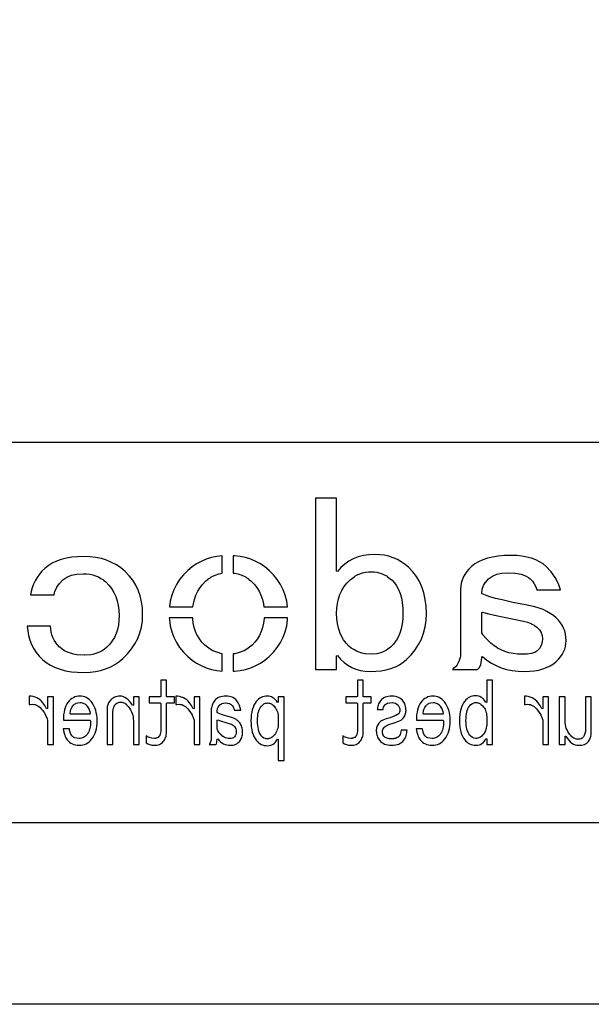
# Model space of a CAD drawing. Extents: x -59 to 351, y -56 to 231.
# Tile 8 of 34: x -27 to -11, y -56 to -29. Entities that reach past the tile are written whole.
import ezdxf

# ---------------------------------------------------------------- set-up
doc = ezdxf.new("R2010")
doc.units = 0
doc.layers.add('BG_SILKSCREEN_BOTTOM', color=23, linetype='CONTINUOUS')

msp = doc.modelspace()

# ---------------------------------------------------------------- linework, layer by layer
at = {"layer": 'BG_SILKSCREEN_BOTTOM'}
for points in [[(-58.801, -55.753), (-58.801, 231.246934), (351.198942, 231.246934), (351.198942, -55.753)], [(-17.24787, -46.57725), (-17.09166, -46.57217), (-16.944594, -46.556676), (-16.806672, -46.531276), (-16.677894, -46.494954), (-16.55699, -46.44898), (-16.445484, -46.391576), (-16.342106, -46.324774), (-16.247364, -46.247558), (-16.119094, -46.12005), (-16.008096, -45.983144), (-15.91437, -45.837856), (-15.837408, -45.68317), (-15.777718, -45.520864), (-15.734792, -45.348652), (-15.709392, -45.168566), (-15.701518, -44.978574), (-15.708376, -44.778168), (-15.731998, -44.589446), (-15.769082, -44.412662), (-15.822676, -44.247562), (-15.889986, -44.096178), (-15.97406, -43.95597), (-16.071596, -43.827446), (-16.186404, -43.710352), (-16.28648, -43.627548), (-16.392906, -43.553888), (-16.501872, -43.492674), (-16.617188, -43.441874), (-16.736568, -43.403266), (-16.861282, -43.375072), (-16.990822, -43.358054), (-17.125188, -43.352466), (-17.286478, -43.360086), (-17.439386, -43.381676), (-17.58188, -43.41876), (-17.715992, -43.46956), (-17.838674, -43.535346), (-17.953482, -43.615864), (-18.057876, -43.71086), (-18.154904, -43.82008), (-18.177002, -43.811952), (-18.177002, -41.79697), (-18.76298, -41.79697), (-18.76298, -46.521878), (-18.177002, -46.521878), (-18.177002, -46.14545), (-18.154396, -46.137576), (-18.066512, -46.24197), (-17.972024, -46.33087), (-17.87017, -46.406562), (-17.761204, -46.467776), (-17.644618, -46.515782), (-17.519904, -46.550072), (-17.38757, -46.571154)], [(-25.132284, -46.604682), (-24.975312, -46.599348), (-24.826214, -46.58106), (-24.683212, -46.551088), (-24.547576, -46.509178), (-24.417782, -46.455076), (-24.295608, -46.388782), (-24.179276, -46.311058), (-24.070564, -46.219872), (-23.942294, -46.092872), (-23.831296, -45.957744), (-23.737316, -45.817282), (-23.660608, -45.668946), (-23.600918, -45.51426), (-23.557992, -45.351954), (-23.532592, -45.183552), (-23.524718, -45.006768), (-23.531576, -44.826174), (-23.555198, -44.653454), (-23.592282, -44.491402), (-23.645876, -44.337986), (-23.713186, -44.194984), (-23.797006, -44.060872), (-23.894796, -43.937174), (-24.009604, -43.82135), (-24.125682, -43.724576), (-24.24938, -43.640756), (-24.379682, -43.570144), (-24.517096, -43.51147), (-24.660606, -43.467274), (-24.810974, -43.434254), (-24.9682, -43.41495), (-25.132284, -43.407584), (-25.308306, -43.41368), (-25.473406, -43.429174), (-25.626314, -43.455082), (-25.769316, -43.49115), (-25.899618, -43.538648), (-26.01849, -43.594782), (-26.126186, -43.661584), (-26.223722, -43.738546), (-26.301954, -43.81627), (-26.372312, -43.899074), (-26.434288, -43.98518), (-26.48839, -44.07535), (-26.532586, -44.170346), (-26.568908, -44.26966), (-26.596594, -44.372784), (-26.614374, -44.466256), (-25.966674, -44.466256), (-25.941782, -44.36745), (-25.94102, -44.365164), (-25.89149, -44.259246), (-25.890474, -44.25696), (-25.817576, -44.154852), (-25.81656, -44.153074), (-25.721818, -44.05376), (-25.720802, -44.051982), (-25.671272, -44.013882), (-25.670256, -44.013374), (-25.615392, -43.978576), (-25.613614, -43.978068), (-25.487376, -43.925744), (-25.48509, -43.924474), (-25.336754, -43.893486), (-25.334976, -43.892978), (-25.163526, -43.882564), (-25.162256, -43.882564), (-25.071578, -43.886374), (-25.070308, -43.886374), (-24.984456, -43.896788), (-24.983186, -43.896788), (-24.90089, -43.915076), (-24.899874, -43.915076), (-24.821896, -43.93946), (-24.820626, -43.939968), (-24.745188, -43.971972), (-24.744426, -43.971972), (-24.674068, -44.010072), (-24.673306, -44.01058), (-24.606504, -44.055284), (-24.605488, -44.0563), (-24.543004, -44.10837), (-24.541988, -44.108878), (-24.455882, -44.19727), (-24.454866, -44.197778), (-24.380698, -44.292774), (-24.379682, -44.29379), (-24.316182, -44.397168), (-24.315674, -44.398184), (-24.264874, -44.508674), (-24.264366, -44.509944), (-24.223726, -44.628562), (-24.223218, -44.629578), (-24.195024, -44.75607), (-24.195024, -44.756578), (-24.178006, -44.891452), (-24.177498, -44.892468), (-24.172164, -45.034454), (-24.17699, -45.170852), (-24.17699, -45.171868), (-24.192484, -45.299376), (-24.192484, -45.300646), (-24.218392, -45.419772), (-24.2189, -45.42155), (-24.256492, -45.531786), (-24.257, -45.533564), (-24.302974, -45.636688), (-24.303482, -45.638466), (-24.361394, -45.734478), (-24.362664, -45.735748), (-24.430482, -45.823886), (-24.51227, -45.905674), (-24.575008, -45.958252), (-24.576024, -45.959268), (-24.642572, -46.003972), (-24.643588, -46.00448), (-24.713692, -46.04258), (-24.715216, -46.043088), (-24.7904, -46.074076), (-24.791162, -46.074076), (-24.869394, -46.099476), (-24.870664, -46.099476), (-24.95296, -46.116748), (-24.954484, -46.117002), (-25.131268, -46.130464), (-25.132792, -46.130464), (-25.334976, -46.117002), (-25.3365, -46.116748), (-25.428702, -46.099476), (-25.429972, -46.099476), (-25.516586, -46.074076), (-25.517602, -46.074076), (-25.598374, -46.043088), (-25.59939, -46.04258), (-25.675082, -46.00448), (-25.676606, -46.003972), (-25.746202, -45.959268), (-25.747218, -45.958252), (-25.811988, -45.905674), (-25.813258, -45.904658), (-25.870408, -45.847254), (-25.871424, -45.845984), (-25.9207, -45.784262), (-25.921462, -45.783246), (-25.962864, -45.716952), (-25.963372, -45.715682), (-25.998678, -45.644562), (-25.999186, -45.642784), (-26.025094, -45.56887), (-26.025602, -45.5676), (-26.044906, -45.487844), (-26.045414, -45.486574), (-26.057098, -45.403262), (-26.057098, -45.402246), (-26.0604, -45.325284), (-26.707084, -45.325284), (-26.694384, -45.454062), (-26.669492, -45.587666), (-26.63317, -45.715174), (-26.586688, -45.835062), (-26.528014, -45.949362), (-26.458164, -46.05528), (-26.376884, -46.155356), (-26.284682, -46.247558), (-26.180288, -46.331886), (-26.064972, -46.404276), (-25.937718, -46.46676), (-25.800558, -46.515782), (-25.649682, -46.55566), (-25.4889, -46.583346), (-25.31618, -46.599856)], [(-22.137878, -44.799758), (-22.126702, -44.71416), (-22.126702, -44.713144), (-22.097492, -44.591478), (-22.096984, -44.590462), (-22.057106, -44.475654), (-22.056598, -44.473876), (-22.004274, -44.366688), (-22.003512, -44.365672), (-21.940774, -44.26458), (-21.940266, -44.263564), (-21.86559, -44.169584), (-21.865082, -44.168568), (-21.779484, -44.081446), (-21.778722, -44.080176), (-21.71446, -44.02836), (-21.713698, -44.027852), (-21.647404, -43.982386), (-21.64588, -43.981878), (-21.57476, -43.944286), (-21.57349, -43.943778), (-21.500084, -43.911774), (-21.499068, -43.911774), (-21.41982, -43.886882), (-21.418804, -43.886882), (-21.337524, -43.869356), (-21.336508, -43.869356), (-21.32838, -43.866054), (-21.32838, -43.38828), (-21.479002, -43.406568), (-21.628862, -43.43908), (-21.773388, -43.483784), (-21.909786, -43.542458), (-22.040088, -43.61307), (-22.163278, -43.697144), (-22.281388, -43.793664), (-22.401784, -43.915076), (-22.506686, -44.0436), (-22.595078, -44.180252), (-22.667976, -44.32427), (-22.723856, -44.47667), (-22.763988, -44.635674), (-22.78761, -44.799758)], [(-19.53006, -44.799758), (-19.553174, -44.635674), (-19.593814, -44.47667), (-19.650456, -44.32427), (-19.722592, -44.180252), (-19.810984, -44.0436), (-19.915886, -43.915076), (-20.03679, -43.793664), (-20.153376, -43.697144), (-20.27682, -43.61307), (-20.407122, -43.542458), (-20.544282, -43.483784), (-20.687792, -43.43908), (-20.838668, -43.406568), (-20.995386, -43.387264), (-21.02866, -43.385486), (-21.02866, -43.86326), (-20.981416, -43.869356), (-20.979892, -43.869356), (-20.898104, -43.886882), (-20.89658, -43.887644), (-20.818602, -43.911774), (-20.817586, -43.911774), (-20.742402, -43.943778), (-20.741386, -43.944286), (-20.670774, -43.981878), (-20.669758, -43.982386), (-20.60321, -44.027852), (-20.602194, -44.02836), (-20.53971, -44.080176), (-20.538694, -44.081446), (-20.452588, -44.168568), (-20.451826, -44.169584), (-20.377404, -44.263564), (-20.376388, -44.26458), (-20.313396, -44.365672), (-20.31238, -44.366688), (-20.26158, -44.474384), (-20.261326, -44.475654), (-20.220686, -44.589954), (-20.220178, -44.591478), (-20.191984, -44.713144), (-20.191476, -44.71416), (-20.178522, -44.798488)], [(-12.999212, -46.57725), (-12.858496, -46.572678), (-12.727178, -46.559978), (-12.604496, -46.53915), (-12.491466, -46.50867), (-12.385294, -46.471078), (-12.288774, -46.423072), (-12.20089, -46.367954), (-12.122404, -46.302676), (-12.057888, -46.240954), (-12.003278, -46.17466), (-11.956288, -46.10735), (-11.918696, -46.035976), (-11.888724, -45.963078), (-11.867896, -45.888148), (-11.854688, -45.81017), (-11.850878, -45.728382), (-11.854688, -45.635164), (-11.867896, -45.546264), (-11.888724, -45.461174), (-11.918696, -45.380402), (-11.956288, -45.304202), (-12.003278, -45.232066), (-12.057888, -45.164248), (-12.122404, -45.099478), (-12.200382, -45.034962), (-12.287758, -44.974764), (-12.381484, -44.92117), (-12.484608, -44.872656), (-12.594082, -44.831762), (-12.711176, -44.795948), (-12.836906, -44.765976), (-12.971018, -44.741084), (-13.314426, -44.679362), (-13.315188, -44.679362), (-13.613892, -44.602654), (-13.796772, -44.561252), (-13.79728, -44.561252), (-13.94968, -44.51985), (-13.950696, -44.51985), (-14.072616, -44.478448), (-14.166088, -44.435268), (-14.173708, -44.423584), (-14.173708, -44.422568), (-14.162024, -44.314872), (-14.161262, -44.312078), (-14.126972, -44.210986), (-14.125702, -44.208446), (-14.06779, -44.114974), (-14.066266, -44.11345), (-13.98651, -44.026074), (-13.984478, -44.02455), (-13.882878, -43.951652), (-13.880592, -43.950382), (-13.760958, -43.898058), (-13.758418, -43.896788), (-13.618464, -43.866054), (-13.616686, -43.865546), (-13.45819, -43.854878), (-13.45692, -43.854878), (-13.258292, -43.865546), (-13.256514, -43.865546), (-13.08862, -43.896788), (-13.086588, -43.89755), (-13.01369, -43.92168), (-13.012674, -43.92168), (-12.947904, -43.950382), (-12.94638, -43.951144), (-12.889484, -43.98518), (-12.888214, -43.98645), (-12.838684, -44.02455), (-12.837414, -44.026074), (-12.779502, -44.08678), (-12.778486, -44.088558), (-12.72921, -44.159678), (-12.728194, -44.161202), (-12.685776, -44.242482), (-12.685522, -44.24426), (-12.654788, -44.327064), (-12.008104, -44.327064), (-12.06119, -44.157646), (-12.147296, -43.985688), (-12.257786, -43.827954), (-12.396978, -43.682666), (-12.4841, -43.612562), (-12.581382, -43.551602), (-12.688316, -43.499278), (-12.804394, -43.456352), (-12.930124, -43.423078), (-13.066014, -43.399456), (-13.210286, -43.384978), (-13.365988, -43.380152), (-13.549376, -43.384978), (-13.719302, -43.399456), (-13.875512, -43.423078), (-14.019022, -43.45686), (-14.148562, -43.499278), (-14.264386, -43.551856), (-14.36751, -43.612562), (-14.45768, -43.682666), (-14.527276, -43.753278), (-14.588998, -43.825668), (-14.640814, -43.900344), (-14.683486, -43.97756), (-14.716506, -44.05757), (-14.739874, -44.139866), (-14.75359, -44.225464), (-14.759178, -44.312078), (-14.759178, -46.062646), (-14.76248, -46.137576), (-14.76248, -46.1391), (-14.774418, -46.20895), (-14.774672, -46.209966), (-14.793468, -46.27626), (-14.793976, -46.277784), (-14.821408, -46.338744), (-14.821916, -46.33976), (-14.855698, -46.397164), (-14.856714, -46.398688), (-14.898878, -46.450758), (-14.899894, -46.451774), (-14.949424, -46.49978), (-14.950694, -46.501558), (-14.97838, -46.521878), (-14.289024, -46.521878), (-14.240002, -46.463458), (-14.20368, -46.384464), (-14.180566, -46.287944), (-14.173708, -46.172374), (-14.15288, -46.162976), (-14.034516, -46.261274), (-13.909294, -46.345348), (-13.77696, -46.416468), (-13.636498, -46.47438), (-13.488162, -46.5201), (-13.332968, -46.55185), (-13.169392, -46.571154)], [(-17.215612, -46.102778), (-17.21739, -46.102778), (-17.392904, -46.089062), (-17.394682, -46.089062), (-17.475962, -46.07179), (-17.476978, -46.071282), (-17.556226, -46.046644), (-17.556988, -46.045882), (-17.63141, -46.015656), (-17.63268, -46.015148), (-17.7038, -45.976286), (-17.70507, -45.975778), (-17.771364, -45.931074), (-17.77238, -45.930566), (-17.836388, -45.87748), (-17.837658, -45.876972), (-17.91589, -45.796454), (-17.916906, -45.795184), (-17.984978, -45.705776), (-17.985486, -45.70476), (-18.04289, -45.606462), (-18.043398, -45.605446), (-18.091404, -45.498766), (-18.091658, -45.496988), (-18.128488, -45.381672), (-18.128488, -45.380656), (-18.155412, -45.25645), (-18.155666, -45.25518), (-18.171414, -45.122846), (-18.171414, -45.121576), (-18.177002, -44.979082), (-18.177002, -44.978574), (-18.170906, -44.836588), (-18.170398, -44.83608), (-18.153126, -44.70146), (-18.152872, -44.700444), (-18.12417, -44.57446), (-18.123916, -44.573444), (-18.083784, -44.453048), (-18.031714, -44.343066), (-18.031206, -44.341288), (-17.968468, -44.238672), (-17.967706, -44.237402), (-17.893284, -44.142152), (-17.892522, -44.140882), (-17.807178, -44.05376), (-17.805654, -44.051982), (-17.676622, -43.955462), (-17.675098, -43.9547), (-17.606264, -43.916854), (-17.604994, -43.9166), (-17.53489, -43.884088), (-17.53362, -43.88358), (-17.459198, -43.859958), (-17.458182, -43.85945), (-17.381474, -43.84167), (-17.380458, -43.84167), (-17.300702, -43.830748), (-17.299178, -43.830748), (-17.21739, -43.826684), (-17.21612, -43.826684), (-17.140174, -43.830748), (-17.138904, -43.830748), (-17.065498, -43.84167), (-17.06372, -43.84167), (-16.923004, -43.88358), (-16.920718, -43.88485), (-16.78686, -43.954446), (-16.785082, -43.955462), (-16.659098, -44.051982), (-16.657574, -44.05376), (-16.585692, -44.128944), (-16.584422, -44.130468), (-16.5227, -44.217082), (-16.521684, -44.218352), (-16.468598, -44.31665), (-16.46809, -44.318174), (-16.425672, -44.42587), (-16.425418, -44.427648), (-16.391382, -44.548552), (-16.391382, -44.549568), (-16.368014, -44.680378), (-16.36776, -44.680886), (-16.35379, -44.823888), (-16.35379, -44.825158), (-16.348964, -44.979082), (-16.35379, -45.12818), (-16.35379, -45.12945), (-16.369284, -45.267372), (-16.369284, -45.26788), (-16.395192, -45.397674), (-16.3957, -45.398944), (-16.433292, -45.517562), (-16.433292, -45.518578), (-16.479774, -45.629068), (-16.480282, -45.630084), (-16.538194, -45.730668), (-16.53921, -45.731684), (-16.607282, -45.82287), (-16.608806, -45.824648), (-16.688308, -45.904658), (-16.689578, -45.905674), (-16.802354, -45.991272), (-16.804386, -45.992288), (-16.928592, -46.053248), (-16.930878, -46.053756), (-17.066514, -46.090078), (-17.068292, -46.090586)], [(-13.06068, -46.102778), (-13.061188, -46.102778), (-13.188188, -46.09846), (-13.189204, -46.09846), (-13.310616, -46.083982), (-13.311378, -46.083474), (-13.426694, -46.06036), (-13.42771, -46.06036), (-13.5382, -46.02607), (-13.539216, -46.025562), (-13.642086, -45.983652), (-13.64361, -45.983144), (-13.742162, -45.930566), (-13.743178, -45.930058), (-13.83538, -45.867574), (-13.836904, -45.867066), (-13.92428, -45.794676), (-13.924788, -45.794168), (-14.09319, -45.62729), (-14.094206, -45.626274), (-14.143482, -45.563282), (-14.145006, -45.562266), (-14.172184, -45.513244), (-14.173708, -45.506386), (-14.173708, -44.95165), (-14.157706, -44.93895), (-13.981176, -44.987972), (-13.821918, -45.022262), (-13.027914, -45.188378), (-13.027406, -45.188378), (-12.911074, -45.220382), (-12.910312, -45.221144), (-12.811506, -45.258482), (-12.809982, -45.259752), (-12.725654, -45.304964), (-12.723876, -45.30598), (-12.655804, -45.35805), (-12.65428, -45.359574), (-12.587224, -45.431456), (-12.5857, -45.43298), (-12.537694, -45.507148), (-12.536678, -45.50918), (-12.507722, -45.587666), (-12.507214, -45.590968), (-12.497816, -45.671486), (-12.497562, -45.673264), (-12.497816, -45.67428), (-12.50696, -45.769276), (-12.507722, -45.77207), (-12.536678, -45.858176), (-12.537694, -45.86097), (-12.585192, -45.94098), (-12.587224, -45.943774), (-12.65428, -46.015656), (-12.65682, -46.01718), (-12.715494, -46.054772), (-12.718796, -46.055788), (-12.804902, -46.081188), (-12.80668, -46.08195), (-12.919202, -46.097444), (-12.920472, -46.097952)], [(-21.327618, -46.568868), (-21.327618, -46.089062), (-21.337778, -46.087284), (-21.339302, -46.087284), (-21.423376, -46.06798), (-21.4249, -46.06798), (-21.507196, -46.039786), (-21.508212, -46.039278), (-21.58619, -46.00448), (-21.587714, -46.00448), (-21.663406, -45.961046), (-21.664422, -45.960284), (-21.737574, -45.909484), (-21.73859, -45.908976), (-21.809202, -45.850302), (-21.810218, -45.849286), (-21.888704, -45.769276), (-21.889466, -45.768768), (-21.957284, -45.680376), (-21.9583, -45.67936), (-22.016212, -45.583348), (-22.01672, -45.58157), (-22.064472, -45.477684), (-22.06498, -45.476668), (-22.10181, -45.36567), (-22.102318, -45.364654), (-22.12848, -45.245274), (-22.128988, -45.24375), (-22.144482, -45.11675), (-22.144482, -45.11548), (-22.145498, -45.09897), (-22.79269, -45.09897), (-22.788372, -45.15485), (-22.763988, -45.321982), (-22.723856, -45.482256), (-22.667976, -45.634148), (-22.595078, -45.778674), (-22.506686, -45.914564), (-22.401784, -46.043088), (-22.281388, -46.163484), (-22.163278, -46.261274), (-22.040088, -46.345348), (-21.909786, -46.416468), (-21.773388, -46.47438), (-21.628862, -46.520354), (-21.479002, -46.55185)], [(-21.02866, -46.57217), (-20.995386, -46.571154), (-20.838668, -46.55185), (-20.687792, -46.520354), (-20.544282, -46.47438), (-20.407122, -46.416468), (-20.27682, -46.345348), (-20.153376, -46.261274), (-20.03679, -46.163484), (-19.915886, -46.043088), (-19.810984, -45.914564), (-19.722592, -45.778674), (-19.650456, -45.634148), (-19.593814, -45.482256), (-19.553174, -45.321982), (-19.529298, -45.15485), (-19.527012, -45.099478), (-20.173188, -45.099478), (-20.173696, -45.11548), (-20.173696, -45.11675), (-20.18919, -45.24375), (-20.189698, -45.244766), (-20.215606, -45.364654), (-20.21586, -45.36567), (-20.253706, -45.476668), (-20.253706, -45.477684), (-20.29968, -45.58157), (-20.300696, -45.583348), (-20.358608, -45.67936), (-20.35937, -45.680376), (-20.427188, -45.768768), (-20.428712, -45.769276), (-20.508976, -45.850048), (-20.578826, -45.908976), (-20.579588, -45.909484), (-20.653502, -45.960284), (-20.654264, -45.961046), (-20.729194, -46.00448), (-20.730464, -46.00448), (-20.81022, -46.039786), (-20.810982, -46.039786), (-20.89277, -46.06798), (-20.893786, -46.06798), (-20.978368, -46.087284), (-20.979384, -46.087284), (-21.02866, -46.093888)], [(-23.215092, -48.612552), (-23.171404, -48.610774), (-23.131018, -48.606456), (-23.09368, -48.598074), (-23.060406, -48.586644), (-23.029418, -48.572674), (-23.001986, -48.554386), (-22.977602, -48.534574), (-22.95652, -48.510444), (-22.935184, -48.48098), (-22.916896, -48.451262), (-22.900894, -48.420274), (-22.888702, -48.388778), (-22.878796, -48.356774), (-22.871684, -48.324262), (-22.86762, -48.29048), (-22.866604, -48.255682), (-22.866604, -47.458376), (-22.853904, -47.445676), (-22.643592, -47.445676), (-22.643592, -47.280576), (-22.853904, -47.280576), (-22.866604, -47.267876), (-22.866604, -46.816264), (-23.026624, -46.816264), (-23.026624, -47.267876), (-23.039324, -47.280576), (-23.342092, -47.280576), (-23.342092, -47.445676), (-23.039324, -47.445676), (-23.026624, -47.458376), (-23.026624, -48.233076), (-23.029418, -48.268382), (-23.029926, -48.270668), (-23.038816, -48.30445), (-23.039324, -48.305974), (-23.053802, -48.337978), (-23.054818, -48.340264), (-23.075392, -48.369982), (-23.076916, -48.372268), (-23.098506, -48.39335), (-23.1013, -48.395382), (-23.128478, -48.410368), (-23.131018, -48.410876), (-23.163784, -48.420274), (-23.166578, -48.420782), (-23.205186, -48.423576), (-23.207472, -48.423576), (-23.270464, -48.417988), (-23.272496, -48.41748), (-23.332186, -48.401986), (-23.334472, -48.401478), (-23.391114, -48.37557), (-23.392892, -48.374554), (-23.425912, -48.351948), (-23.425912, -48.546766), (-23.380192, -48.573944), (-23.327868, -48.59528), (-23.273004, -48.60798)], [(-17.791684, -48.612552), (-17.747488, -48.610774), (-17.707102, -48.606456), (-17.670018, -48.598074), (-17.635982, -48.586644), (-17.605502, -48.572674), (-17.57807, -48.554386), (-17.553686, -48.534574), (-17.532604, -48.510444), (-17.511522, -48.48098), (-17.49298, -48.451262), (-17.476978, -48.420274), (-17.464786, -48.388778), (-17.45488, -48.356774), (-17.448022, -48.324262), (-17.443704, -48.29048), (-17.44218, -48.255682), (-17.44218, -47.458376), (-17.42948, -47.445676), (-17.219676, -47.445676), (-17.219676, -47.280576), (-17.42948, -47.280576), (-17.44218, -47.267876), (-17.44218, -46.816264), (-17.602708, -46.816264), (-17.602708, -47.267876), (-17.615408, -47.280576), (-17.918176, -47.280576), (-17.918176, -47.445676), (-17.615408, -47.445676), (-17.602708, -47.458376), (-17.602708, -48.233076), (-17.605502, -48.268382), (-17.60601, -48.270668), (-17.6149, -48.30445), (-17.615408, -48.305974), (-17.629886, -48.337978), (-17.630902, -48.340264), (-17.651476, -48.369982), (-17.653, -48.372268), (-17.67459, -48.39335), (-17.677384, -48.395382), (-17.704562, -48.410368), (-17.707102, -48.410876), (-17.740122, -48.420274), (-17.742662, -48.420782), (-17.781524, -48.423576), (-17.783556, -48.423576), (-17.846802, -48.417988), (-17.84858, -48.41748), (-17.908524, -48.401986), (-17.91081, -48.401478), (-17.967198, -48.37557), (-17.968976, -48.374554), (-18.001996, -48.351948), (-18.001996, -48.546766), (-17.956276, -48.573944), (-17.904206, -48.59528), (-17.849088, -48.60798)], [(-14.337284, -48.612552), (-14.289278, -48.609758), (-14.24559, -48.600868), (-14.205966, -48.587152), (-14.170406, -48.566578), (-14.137386, -48.541686), (-14.108176, -48.510444), (-14.082776, -48.47336), (-14.060678, -48.429164), (-14.036802, -48.434752), (-14.036802, -48.588676), (-13.876274, -48.588676), (-13.876274, -46.815756), (-14.036802, -46.815756), (-14.036802, -47.422562), (-14.059916, -47.429674), (-14.089888, -47.385478), (-14.121892, -47.347886), (-14.155674, -47.316644), (-14.190726, -47.290482), (-14.226794, -47.27067), (-14.265402, -47.2567), (-14.305026, -47.248064), (-14.346682, -47.244762), (-14.39037, -47.247556), (-14.43228, -47.25416), (-14.472158, -47.266352), (-14.510258, -47.282354), (-14.546072, -47.303182), (-14.580108, -47.329344), (-14.61262, -47.35957), (-14.6431, -47.394876), (-14.676882, -47.444152), (-14.7066, -47.498762), (-14.731492, -47.557944), (-14.752066, -47.62246), (-14.768068, -47.693072), (-14.779498, -47.768256), (-14.78661, -47.848774), (-14.788896, -47.93488), (-14.78661, -48.017684), (-14.779498, -48.096678), (-14.768068, -48.170084), (-14.752066, -48.238156), (-14.731492, -48.301656), (-14.7066, -48.360076), (-14.676882, -48.414178), (-14.6431, -48.462946), (-14.612366, -48.498252), (-14.579854, -48.528478), (-14.54531, -48.554386), (-14.508226, -48.575468), (-14.46911, -48.591978), (-14.427454, -48.603154), (-14.383512, -48.610266)], [(-25.986486, -48.588676), (-25.986486, -47.280576), (-26.147268, -47.280576), (-26.147268, -47.601378), (-26.17089, -47.607474), (-26.219404, -47.518574), (-26.271982, -47.442374), (-26.309574, -47.398686), (-26.350722, -47.361348), (-26.39441, -47.329344), (-26.4414, -47.303182), (-26.491184, -47.28337), (-26.544778, -47.268384), (-26.60142, -47.260002), (-26.648664, -47.257462), (-26.648664, -47.49038), (-26.619708, -47.484284), (-26.617676, -47.484284), (-26.559764, -47.480982), (-26.557986, -47.480982), (-26.523188, -47.483776), (-26.521664, -47.483776), (-26.487374, -47.490888), (-26.486104, -47.49165), (-26.452576, -47.503588), (-26.451306, -47.504858), (-26.41727, -47.521876), (-26.384758, -47.543974), (-26.383488, -47.544482), (-26.351992, -47.57166), (-26.350976, -47.572168), (-26.319988, -47.604172), (-26.31948, -47.60468), (-26.289508, -47.640748), (-26.289, -47.641764), (-26.241502, -47.708058), (-26.240994, -47.709074), (-26.201878, -47.776384), (-26.201624, -47.777654), (-26.17089, -47.84725), (-26.170382, -47.848774), (-26.147776, -47.918878), (-26.147268, -47.922688), (-26.147268, -48.588676)], [(-25.277572, -48.612552), (-25.223978, -48.609758), (-25.173686, -48.601376), (-25.126188, -48.588676), (-25.080976, -48.569372), (-25.038304, -48.544988), (-24.998172, -48.51527), (-24.960326, -48.479964), (-24.925274, -48.438562), (-24.890984, -48.390556), (-24.86152, -48.33747), (-24.836374, -48.280574), (-24.816054, -48.219868), (-24.799798, -48.154844), (-24.788622, -48.085756), (-24.78151, -48.012858), (-24.779478, -47.93488), (-24.781764, -47.857664), (-24.788876, -47.782988), (-24.801322, -47.713646), (-24.818086, -47.646844), (-24.840184, -47.58436), (-24.8666, -47.525178), (-24.898096, -47.470568), (-24.934672, -47.418752), (-24.967184, -47.38116), (-25.001982, -47.347886), (-25.03932, -47.320454), (-25.07869, -47.297086), (-25.120092, -47.280068), (-25.164288, -47.267368), (-25.210262, -47.259748), (-25.258776, -47.256954), (-25.305512, -47.259748), (-25.349962, -47.267876), (-25.39238, -47.281084), (-25.433782, -47.29988), (-25.47366, -47.324772), (-25.51176, -47.353982), (-25.548082, -47.389288), (-25.583388, -47.430182), (-25.612598, -47.47387), (-25.638506, -47.522384), (-25.660604, -47.577756), (-25.678384, -47.637446), (-25.692354, -47.703486), (-25.702514, -47.77486), (-25.70861, -47.852076), (-25.710388, -47.92218), (-24.971502, -47.92218), (-24.958802, -47.93488), (-24.959818, -47.995586), (-24.960072, -47.996602), (-24.963882, -48.052482), (-24.96439, -48.053752), (-24.971502, -48.106076), (-24.971502, -48.106584), (-24.981916, -48.154844), (-24.98217, -48.15586), (-24.99487, -48.200056), (-24.995378, -48.201072), (-25.01138, -48.241458), (-25.011888, -48.242474), (-25.030684, -48.278288), (-25.0317, -48.279558), (-25.05329, -48.311054), (-25.054306, -48.31207), (-25.075896, -48.33747), (-25.076912, -48.337978), (-25.099772, -48.360076), (-25.100788, -48.360584), (-25.125426, -48.37938), (-25.126696, -48.38065), (-25.152604, -48.394874), (-25.153874, -48.396144), (-25.181306, -48.407574), (-25.182576, -48.408082), (-25.211786, -48.416972), (-25.21331, -48.416972), (-25.243282, -48.422052), (-25.244806, -48.422052), (-25.277064, -48.423576), (-25.278588, -48.423576), (-25.338786, -48.419258), (-25.341072, -48.41875), (-25.392126, -48.405288), (-25.393904, -48.40478), (-25.416002, -48.394874), (-25.41778, -48.394366), (-25.437592, -48.381666), (-25.438862, -48.38065), (-25.45588, -48.366172), (-25.457658, -48.365156), (-25.472898, -48.347884), (-25.473914, -48.34636), (-25.502108, -48.30318), (-25.503378, -48.301656), (-25.52319, -48.255174), (-25.524206, -48.252888), (-25.536398, -48.204374), (-25.536906, -48.202088), (-25.539954, -48.161956), (-25.716992, -48.161956), (-25.698704, -48.246284), (-25.67178, -48.332644), (-25.656286, -48.369982), (-25.639522, -48.404272), (-25.62098, -48.43526), (-25.601676, -48.462946), (-25.570688, -48.498252), (-25.537668, -48.528478), (-25.501092, -48.554386), (-25.462484, -48.575468), (-25.420574, -48.59147), (-25.37587, -48.603154), (-25.328372, -48.610266)], [(-24.980392, -47.75708), (-25.509474, -47.75708), (-25.522174, -47.74438), (-25.522174, -47.743872), (-25.521158, -47.714662), (-25.521158, -47.713646), (-25.517602, -47.684944), (-25.517602, -47.683674), (-25.511506, -47.65548), (-25.511506, -47.654972), (-25.503378, -47.627286), (-25.502616, -47.62627), (-25.479502, -47.573946), (-25.478486, -47.572168), (-25.445974, -47.523146), (-25.444958, -47.521368), (-25.427686, -47.502064), (-25.42667, -47.501556), (-25.407874, -47.484284), (-25.406604, -47.483268), (-25.385776, -47.46879), (-25.384506, -47.467774), (-25.362408, -47.456344), (-25.360122, -47.455074), (-25.310084, -47.43958), (-25.30729, -47.439072), (-25.251156, -47.433484), (-25.249124, -47.433484), (-25.221184, -47.435262), (-25.220168, -47.43577), (-25.194006, -47.43958), (-25.192482, -47.440088), (-25.167082, -47.447962), (-25.166066, -47.44847), (-25.14219, -47.458884), (-25.11806, -47.473362), (-25.11679, -47.47387), (-25.095454, -47.49038), (-25.094184, -47.490888), (-25.074118, -47.510446), (-25.073356, -47.511462), (-25.054306, -47.53356), (-25.05329, -47.534576), (-25.023572, -47.578772), (-24.99868, -47.628556), (-24.998426, -47.63008), (-24.980392, -47.683166), (-24.979884, -47.684944), (-24.967692, -47.741586), (-24.967692, -47.74438)], [(-23.61819, -48.588676), (-23.61819, -47.280576), (-23.778972, -47.280576), (-23.778972, -47.505874), (-23.802086, -47.512986), (-23.843488, -47.45228), (-23.885906, -47.399956), (-23.92807, -47.356268), (-23.970996, -47.319946), (-24.013668, -47.29226), (-24.056594, -47.272702), (-24.100282, -47.260764), (-24.144478, -47.256954), (-24.188166, -47.258986), (-24.229822, -47.265844), (-24.269192, -47.276766), (-24.306022, -47.291752), (-24.340566, -47.311056), (-24.373078, -47.334678), (-24.403304, -47.362872), (-24.432006, -47.394876), (-24.448516, -47.418244), (-24.462486, -47.442882), (-24.474678, -47.46879), (-24.485092, -47.49546), (-24.49322, -47.5234), (-24.498808, -47.552102), (-24.502364, -47.582074), (-24.50338, -47.61357), (-24.50338, -48.588676), (-24.343106, -48.588676), (-24.343106, -47.683674), (-24.339296, -47.632874), (-24.338788, -47.630588), (-24.328374, -47.583852), (-24.32812, -47.582074), (-24.310594, -47.539656), (-24.309578, -47.53737), (-24.285194, -47.49927), (-24.28367, -47.496984), (-24.252682, -47.46625), (-24.250396, -47.464472), (-24.214074, -47.441866), (-24.211026, -47.440088), (-24.168608, -47.42688), (-24.166068, -47.426372), (-24.117808, -47.422054), (-24.115522, -47.422054), (-24.092408, -47.424086), (-24.090376, -47.424086), (-24.067262, -47.429674), (-24.065484, -47.430182), (-24.042116, -47.43958), (-24.040592, -47.440088), (-24.017478, -47.45355), (-24.016208, -47.454058), (-23.993094, -47.471076), (-23.992078, -47.471584), (-23.96871, -47.492666), (-23.967694, -47.493174), (-23.92172, -47.545244), (-23.920704, -47.54626), (-23.887684, -47.591472), (-23.887176, -47.592488), (-23.858982, -47.638462), (-23.858474, -47.63897), (-23.834598, -47.68596), (-23.83409, -47.686468), (-23.814786, -47.733458), (-23.814278, -47.734474), (-23.798784, -47.78248), (-23.798276, -47.78375), (-23.787862, -47.832264), (-23.787608, -47.83328), (-23.781258, -47.883064), (-23.781258, -47.88408), (-23.778972, -47.934372), (-23.778972, -48.588676)], [(-21.946616, -48.588676), (-21.946616, -47.280576), (-22.10689, -47.280576), (-22.10689, -47.601378), (-22.13102, -47.607474), (-22.17928, -47.518574), (-22.232112, -47.442374), (-22.269704, -47.398686), (-22.310598, -47.361348), (-22.354286, -47.329344), (-22.401276, -47.303182), (-22.451314, -47.28337), (-22.504908, -47.268384), (-22.561296, -47.260002), (-22.608286, -47.257462), (-22.608286, -47.49038), (-22.579584, -47.484284), (-22.577806, -47.484284), (-22.519894, -47.480982), (-22.518116, -47.480982), (-22.483572, -47.483776), (-22.481794, -47.483776), (-22.447758, -47.490888), (-22.44598, -47.49165), (-22.412706, -47.503588), (-22.411182, -47.504858), (-22.378416, -47.521368), (-22.376892, -47.521876), (-22.344888, -47.543974), (-22.343872, -47.544482), (-22.312122, -47.57166), (-22.31136, -47.572168), (-22.280372, -47.604172), (-22.27961, -47.60468), (-22.249384, -47.640748), (-22.248876, -47.641764), (-22.201378, -47.708058), (-22.20087, -47.709074), (-22.162262, -47.776384), (-22.1615, -47.777654), (-22.13102, -47.84725), (-22.130512, -47.848774), (-22.107906, -47.918878), (-22.10689, -47.922688), (-22.10689, -48.588676)], [(-21.1074, -48.612552), (-21.06549, -48.610774), (-21.026374, -48.605186), (-20.990306, -48.59655), (-20.956778, -48.58385), (-20.92579, -48.568356), (-20.897596, -48.54829), (-20.871688, -48.525176), (-20.84832, -48.498252), (-20.82927, -48.472344), (-20.81276, -48.444658), (-20.79879, -48.415956), (-20.787614, -48.385984), (-20.778724, -48.35525), (-20.772374, -48.323754), (-20.76831, -48.29048), (-20.767294, -48.255682), (-20.76831, -48.216566), (-20.772374, -48.178466), (-20.778724, -48.142652), (-20.787614, -48.108362), (-20.79879, -48.076358), (-20.813014, -48.045878), (-20.82927, -48.017176), (-20.84832, -47.990252), (-20.87118, -47.963074), (-20.897596, -47.937674), (-20.925282, -47.915576), (-20.956016, -47.895256), (-20.988274, -47.877476), (-21.02358, -47.862744), (-21.060918, -47.850552), (-21.101304, -47.839376), (-21.205698, -47.813468), (-21.206714, -47.81296), (-21.297392, -47.779686), (-21.352764, -47.762668), (-21.353526, -47.76216), (-21.399754, -47.74438), (-21.40077, -47.743872), (-21.437854, -47.7266), (-21.439378, -47.725584), (-21.467318, -47.70755), (-21.47316, -47.696374), (-21.47316, -47.695866), (-21.469604, -47.649384), (-21.469096, -47.64786), (-21.458682, -47.604172), (-21.45792, -47.601886), (-21.440394, -47.562262), (-21.439378, -47.560484), (-21.414994, -47.523146), (-21.413724, -47.52086), (-21.382482, -47.489872), (-21.380704, -47.488348), (-21.343874, -47.465488), (-21.34108, -47.464472), (-21.298408, -47.450756), (-21.295868, -47.450502), (-21.247862, -47.445676), (-21.245576, -47.445676), (-21.185378, -47.450248), (-21.183092, -47.450756), (-21.131784, -47.463964), (-21.130006, -47.46498), (-21.107654, -47.474886), (-21.106384, -47.476156), (-21.086572, -47.488348), (-21.085302, -47.489364), (-21.067776, -47.503588), (-21.066506, -47.504858), (-21.05152, -47.521368), (-21.050504, -47.523146), (-21.032978, -47.549054), (-21.031962, -47.550578), (-21.016976, -47.581058), (-21.016468, -47.582074), (-21.003768, -47.61738), (-21.00326, -47.61865), (-20.995386, -47.64786), (-20.816824, -47.64786), (-20.831302, -47.58436), (-20.856956, -47.511462), (-20.889976, -47.444152), (-20.931886, -47.382684), (-20.957286, -47.353474), (-20.986496, -47.328074), (-21.017992, -47.306484), (-21.052282, -47.28845), (-21.089366, -47.27448), (-21.129498, -47.264574), (-21.172424, -47.258478), (-21.218906, -47.256954), (-21.27377, -47.258478), (-21.32457, -47.264574), (-21.371306, -47.27448), (-21.413724, -47.288958), (-21.451824, -47.306484), (-21.486114, -47.328074), (-21.516594, -47.353474), (-21.543264, -47.382684), (-21.563584, -47.412656), (-21.58238, -47.442882), (-21.597874, -47.474378), (-21.610574, -47.507144), (-21.62048, -47.540672), (-21.627592, -47.575978), (-21.63191, -47.612046), (-21.63318, -47.648876), (-21.63318, -48.398684), (-21.634704, -48.43145), (-21.634704, -48.432466), (-21.638006, -48.462184), (-21.63826, -48.463454), (-21.644102, -48.491902), (-21.644102, -48.493172), (-21.652484, -48.51908), (-21.652992, -48.519588), (-21.663406, -48.54448), (-21.663914, -48.546258), (-21.676614, -48.568356), (-21.677376, -48.569372), (-21.691092, -48.588676), (-21.504656, -48.588676), (-21.492718, -48.568864), (-21.482304, -48.535844), (-21.475192, -48.49495), (-21.47316, -48.445674), (-21.450808, -48.438054), (-21.414994, -48.479964), (-21.37791, -48.51527), (-21.338286, -48.544988), (-21.296376, -48.569372), (-21.252688, -48.588676), (-21.206714, -48.601376), (-21.1582, -48.609758)], [(-19.624802, -49.029366), (-19.624802, -47.280576), (-19.785076, -47.280576), (-19.785076, -47.422562), (-19.808698, -47.429674), (-19.836892, -47.38878), (-19.867118, -47.353474), (-19.898614, -47.324264), (-19.932396, -47.29988), (-19.967702, -47.281084), (-20.004786, -47.267876), (-20.04441, -47.259748), (-20.086066, -47.256954), (-20.131786, -47.258986), (-20.175982, -47.266352), (-20.217384, -47.277782), (-20.256754, -47.293784), (-20.293584, -47.315374), (-20.328382, -47.340774), (-20.360894, -47.371762), (-20.391374, -47.40656), (-20.425664, -47.455582), (-20.454874, -47.509176), (-20.480274, -47.568358), (-20.501102, -47.631858), (-20.516596, -47.700184), (-20.52828, -47.773082), (-20.535392, -47.852076), (-20.537678, -47.93488), (-20.535392, -48.020478), (-20.52828, -48.101758), (-20.516596, -48.176688), (-20.501102, -48.2473), (-20.480274, -48.31207), (-20.454874, -48.37176), (-20.425664, -48.425862), (-20.391374, -48.474376), (-20.360894, -48.510444), (-20.328382, -48.54067), (-20.293584, -48.566578), (-20.257008, -48.587152), (-20.217384, -48.603662), (-20.175982, -48.615346), (-20.131786, -48.622458), (-20.086066, -48.623982), (-20.040092, -48.621188), (-19.997674, -48.61306), (-19.958812, -48.598582), (-19.923506, -48.57877), (-19.890486, -48.55337), (-19.860514, -48.521874), (-19.833082, -48.48479), (-19.809206, -48.440086), (-19.785076, -48.446182), (-19.785076, -49.029366)], [(-20.085304, -48.43526), (-20.08759, -48.43526), (-20.131786, -48.43018), (-20.135088, -48.429672), (-20.175982, -48.41367), (-20.178776, -48.412654), (-20.216622, -48.386746), (-20.218654, -48.384968), (-20.253198, -48.347884), (-20.254468, -48.346868), (-20.27809, -48.31207), (-20.279106, -48.310546), (-20.29968, -48.271176), (-20.300188, -48.269652), (-20.31746, -48.225964), (-20.317968, -48.224948), (-20.332192, -48.17618), (-20.3327, -48.175672), (-20.343876, -48.122586), (-20.343876, -48.12157), (-20.352004, -48.064674), (-20.352004, -48.063658), (-20.356576, -48.002444), (-20.356576, -48.001174), (-20.358608, -47.93488), (-20.356576, -47.87138), (-20.356576, -47.870872), (-20.352512, -47.811944), (-20.352512, -47.810674), (-20.344892, -47.75708), (-20.344892, -47.756064), (-20.334986, -47.70628), (-20.334478, -47.705264), (-20.321524, -47.660052), (-20.321016, -47.658782), (-20.305522, -47.61738), (-20.30476, -47.616364), (-20.28571, -47.579788), (-20.285202, -47.578772), (-20.263866, -47.546768), (-20.262596, -47.545244), (-20.223988, -47.503588), (-20.22221, -47.502064), (-20.18157, -47.472346), (-20.178776, -47.470568), (-20.136104, -47.45228), (-20.133564, -47.451772), (-20.111212, -47.447454), (-20.10918, -47.447454), (-20.086574, -47.445676), (-20.085304, -47.445676), (-20.057618, -47.447454), (-20.056094, -47.447962), (-20.029424, -47.45228), (-20.001992, -47.461678), (-20.000722, -47.461678), (-19.976084, -47.47387), (-19.974814, -47.474378), (-19.950176, -47.489872), (-19.94916, -47.49038), (-19.9263, -47.508668), (-19.925284, -47.509176), (-19.903186, -47.531274), (-19.902424, -47.53229), (-19.881088, -47.557182), (-19.88058, -47.558452), (-19.858482, -47.588678), (-19.857974, -47.590202), (-19.839178, -47.621952), (-19.838924, -47.622968), (-19.822668, -47.655988), (-19.82216, -47.657766), (-19.809206, -47.692564), (-19.809206, -47.693072), (-19.798792, -47.730156), (-19.798284, -47.731172), (-19.791426, -47.768764), (-19.791172, -47.76978), (-19.786854, -47.80915), (-19.786854, -47.810166), (-19.785076, -47.85106), (-19.785076, -48.017684), (-19.786854, -48.059848), (-19.786854, -48.060864), (-19.79168, -48.100488), (-19.79168, -48.101758), (-19.799808, -48.140874), (-19.800062, -48.142144), (-19.811492, -48.179482), (-19.811492, -48.180244), (-19.825716, -48.217074), (-19.826224, -48.218344), (-19.844004, -48.25365), (-19.844258, -48.254666), (-19.865086, -48.289464), (-19.865594, -48.29048), (-19.889978, -48.323246), (-19.890486, -48.324262), (-19.933412, -48.371252), (-19.934682, -48.372268), (-19.95678, -48.391064), (-19.958304, -48.39208), (-19.981418, -48.407066), (-19.982688, -48.407574), (-20.006056, -48.419258), (-20.00758, -48.420274), (-20.03171, -48.428402), (-20.033488, -48.428656), (-20.058126, -48.433482), (-20.059904, -48.433482)], [(-16.659098, -48.612552), (-16.603726, -48.610266), (-16.552418, -48.603662), (-16.505174, -48.593248), (-16.461486, -48.577754), (-16.421862, -48.55845), (-16.386302, -48.534574), (-16.35379, -48.506888), (-16.325088, -48.474376), (-16.30426, -48.445166), (-16.285718, -48.41367), (-16.270224, -48.379888), (-16.257778, -48.344582), (-16.247618, -48.307752), (-16.24076, -48.269144), (-16.236696, -48.22825), (-16.23568, -48.197262), (-16.397224, -48.197262), (-16.402304, -48.236378), (-16.402304, -48.237648), (-16.41221, -48.280066), (-16.412718, -48.281082), (-16.425926, -48.316388), (-16.426688, -48.318674), (-16.44396, -48.34636), (-16.444976, -48.347376), (-16.462502, -48.367188), (-16.463518, -48.368966), (-16.482822, -48.385476), (-16.484092, -48.386746), (-16.505174, -48.40097), (-16.506698, -48.401478), (-16.53032, -48.41367), (-16.53159, -48.41367), (-16.556482, -48.423068), (-16.558006, -48.423576), (-16.585692, -48.429672), (-16.58747, -48.43018), (-16.648684, -48.43526), (-16.650462, -48.43526), (-16.723106, -48.430688), (-16.724884, -48.430688), (-16.784574, -48.41748), (-16.786606, -48.416972), (-16.811498, -48.407066), (-16.813022, -48.406558), (-16.83512, -48.393858), (-16.83639, -48.392588), (-16.855186, -48.378872), (-16.857218, -48.377348), (-16.872712, -48.360076), (-16.873982, -48.358552), (-16.889984, -48.333152), (-16.891254, -48.331374), (-16.902684, -48.302672), (-16.9037, -48.300386), (-16.910558, -48.269652), (-16.910812, -48.267366), (-16.913098, -48.233076), (-16.913098, -48.230282), (-16.910304, -48.206152), (-16.909288, -48.203866), (-16.900906, -48.177958), (-16.89989, -48.175672), (-16.885412, -48.148748), (-16.884904, -48.147478), (-16.864584, -48.118268), (-16.863314, -48.115982), (-16.841216, -48.093884), (-16.839692, -48.092868), (-16.812514, -48.073564), (-16.777462, -48.055784), (-16.776192, -48.055276), (-16.737584, -48.04156), (-16.737076, -48.04156), (-16.591026, -47.997364), (-16.486886, -47.958756), (-16.440404, -47.93996), (-16.40078, -47.91837), (-16.368776, -47.893986), (-16.343884, -47.867062), (-16.308324, -47.814484), (-16.294354, -47.788068), (-16.283178, -47.761144), (-16.274288, -47.733458), (-16.267684, -47.705772), (-16.263874, -47.677578), (-16.263112, -47.648876), (-16.263874, -47.612046), (-16.268192, -47.575978), (-16.274288, -47.54245), (-16.283178, -47.509684), (-16.294608, -47.479458), (-16.308578, -47.449486), (-16.32458, -47.4218), (-16.343884, -47.394876), (-16.372078, -47.362872), (-16.40332, -47.334678), (-16.437102, -47.311564), (-16.473678, -47.291752), (-16.513302, -47.276766), (-16.55572, -47.265844), (-16.600678, -47.258986), (-16.6497, -47.256954), (-16.702278, -47.258478), (-16.7513, -47.264574), (-16.796004, -47.27448), (-16.837406, -47.288958), (-16.87449, -47.306484), (-16.908272, -47.328074), (-16.93799, -47.353474), (-16.964914, -47.382684), (-16.985488, -47.412656), (-17.003776, -47.442374), (-17.019524, -47.473362), (-17.032478, -47.50435), (-17.041876, -47.536354), (-17.048988, -47.569374), (-17.053306, -47.603156), (-17.054322, -47.623984), (-16.892778, -47.623984), (-16.888714, -47.596552), (-16.88846, -47.595282), (-16.880078, -47.56277), (-16.879824, -47.561246), (-16.868902, -47.534576), (-16.867886, -47.53229), (-16.855186, -47.511462), (-16.853916, -47.509176), (-16.838168, -47.493174), (-16.836898, -47.49165), (-16.818864, -47.477172), (-16.796004, -47.463964), (-16.79448, -47.463456), (-16.770858, -47.452788), (-16.768572, -47.45228), (-16.711676, -47.438564), (-16.70939, -47.438564), (-16.641318, -47.433484), (-16.638778, -47.433484), (-16.594582, -47.438564), (-16.591788, -47.439072), (-16.552672, -47.45228), (-16.549878, -47.454058), (-16.514826, -47.476156), (-16.512286, -47.478188), (-16.482822, -47.509176), (-16.481298, -47.510954), (-16.460724, -47.541688), (-16.459708, -47.543466), (-16.444976, -47.57547), (-16.444722, -47.577502), (-16.436086, -47.610776), (-16.435578, -47.613062), (-16.432784, -47.64786), (-16.432784, -47.649384), (-16.434562, -47.67326), (-16.434816, -47.675546), (-16.439896, -47.696882), (-16.440658, -47.699168), (-16.449294, -47.71898), (-16.45031, -47.721266), (-16.462756, -47.739554), (-16.464026, -47.741078), (-16.47571, -47.75327), (-16.47698, -47.754286), (-16.493998, -47.766986), (-16.495522, -47.768256), (-16.543782, -47.794164), (-16.545306, -47.794672), (-16.61287, -47.822358), (-16.613378, -47.822866), (-16.70177, -47.851568), (-16.812514, -47.886874), (-16.904462, -47.92218), (-16.93799, -47.940976), (-16.9672, -47.959772), (-16.991076, -47.980346), (-17.010888, -48.001682), (-17.042384, -48.05045), (-17.054576, -48.076358), (-17.064482, -48.102774), (-17.072356, -48.13046), (-17.078198, -48.15967), (-17.0815, -48.189388), (-17.08277, -48.220376), (-17.080992, -48.255174), (-17.076674, -48.288702), (-17.069816, -48.321468), (-17.060164, -48.353472), (-17.04721, -48.384968), (-17.03197, -48.415702), (-17.013682, -48.445674), (-16.992854, -48.474376), (-16.963898, -48.506888), (-16.931386, -48.534574), (-16.895318, -48.55845), (-16.855694, -48.577754), (-16.81226, -48.593248), (-16.76527, -48.603662), (-16.713962, -48.610266)], [(-15.5448, -48.612552), (-15.491206, -48.609758), (-15.440914, -48.601376), (-15.393162, -48.588676), (-15.348204, -48.569372), (-15.305278, -48.544988), (-15.264892, -48.51527), (-15.2273, -48.479964), (-15.192502, -48.438562), (-15.157958, -48.390556), (-15.128494, -48.33747), (-15.103602, -48.280574), (-15.082774, -48.219868), (-15.066772, -48.154844), (-15.055596, -48.085756), (-15.048484, -48.012858), (-15.046706, -47.93488), (-15.048484, -47.857664), (-15.056104, -47.782988), (-15.068296, -47.713646), (-15.085314, -47.646844), (-15.107158, -47.58436), (-15.133574, -47.525178), (-15.165324, -47.470568), (-15.201392, -47.418752), (-15.234412, -47.38116), (-15.26921, -47.347886), (-15.306294, -47.320454), (-15.345918, -47.297086), (-15.38732, -47.280068), (-15.431262, -47.267368), (-15.476982, -47.259748), (-15.526004, -47.256954), (-15.572486, -47.259748), (-15.616682, -47.267876), (-15.659608, -47.281084), (-15.70101, -47.29988), (-15.74038, -47.324772), (-15.77848, -47.353982), (-15.81531, -47.389288), (-15.850362, -47.430182), (-15.879572, -47.47387), (-15.90548, -47.522384), (-15.927324, -47.577756), (-15.945612, -47.637446), (-15.959074, -47.703486), (-15.969488, -47.77486), (-15.975584, -47.852076), (-15.977362, -47.92218), (-15.238222, -47.92218), (-15.225522, -47.93488), (-15.226792, -47.995586), (-15.226792, -47.996602), (-15.23111, -48.052482), (-15.231364, -48.053752), (-15.238476, -48.106076), (-15.238476, -48.106584), (-15.24889, -48.154844), (-15.24889, -48.15586), (-15.26159, -48.200056), (-15.262606, -48.201072), (-15.278608, -48.241458), (-15.279116, -48.242474), (-15.297912, -48.278288), (-15.298674, -48.279558), (-15.320518, -48.311054), (-15.32128, -48.31207), (-15.34287, -48.33747), (-15.343886, -48.337978), (-15.367, -48.360076), (-15.368016, -48.360584), (-15.3924, -48.37938), (-15.393924, -48.38065), (-15.419578, -48.394874), (-15.421102, -48.396144), (-15.44828, -48.407574), (-15.449804, -48.408082), (-15.479014, -48.416972), (-15.480284, -48.416972), (-15.51051, -48.422052), (-15.51178, -48.422052), (-15.543784, -48.423576), (-15.545562, -48.423576), (-15.60576, -48.419258), (-15.607792, -48.41875), (-15.6591, -48.405288), (-15.660878, -48.40478), (-15.682976, -48.394874), (-15.684754, -48.394366), (-15.704566, -48.381666), (-15.705582, -48.38065), (-15.723108, -48.366172), (-15.724378, -48.365156), (-15.739872, -48.347884), (-15.740888, -48.34636), (-15.769082, -48.30318), (-15.770606, -48.301656), (-15.790418, -48.255174), (-15.79118, -48.252888), (-15.803372, -48.204374), (-15.803626, -48.202088), (-15.806674, -48.161956), (-15.983966, -48.161956), (-15.965678, -48.246284), (-15.939008, -48.332644), (-15.923514, -48.369982), (-15.906496, -48.404272), (-15.888208, -48.43526), (-15.868904, -48.462946), (-15.837916, -48.498252), (-15.804388, -48.528478), (-15.76832, -48.554386), (-15.729458, -48.575468), (-15.687294, -48.59147), (-15.64259, -48.603154), (-15.595092, -48.610266)], [(-15.24762, -47.75708), (-15.776702, -47.75708), (-15.789402, -47.74438), (-15.789402, -47.743872), (-15.787878, -47.714662), (-15.787878, -47.713646), (-15.784576, -47.684944), (-15.784322, -47.683674), (-15.77848, -47.65548), (-15.778226, -47.654972), (-15.770606, -47.627286), (-15.76959, -47.62627), (-15.746476, -47.573946), (-15.74546, -47.572168), (-15.713202, -47.523146), (-15.711678, -47.521368), (-15.69466, -47.502064), (-15.69339, -47.501556), (-15.675102, -47.484284), (-15.673578, -47.483268), (-15.653004, -47.46879), (-15.65148, -47.467774), (-15.629382, -47.456344), (-15.627096, -47.455074), (-15.577312, -47.43958), (-15.574518, -47.439072), (-15.517876, -47.433484), (-15.516098, -47.433484), (-15.488666, -47.435262), (-15.486888, -47.43577), (-15.46098, -47.43958), (-15.459456, -47.440088), (-15.43431, -47.447962), (-15.432786, -47.44847), (-15.409418, -47.458884), (-15.407894, -47.459646), (-15.38478, -47.473362), (-15.384018, -47.47387), (-15.362174, -47.49038), (-15.361412, -47.490888), (-15.341092, -47.510446), (-15.340076, -47.511462), (-15.32128, -47.53356), (-15.320518, -47.534576), (-15.2908, -47.578772), (-15.289784, -47.58055), (-15.265908, -47.628556), (-15.2654, -47.63008), (-15.247366, -47.683166), (-15.246858, -47.684944), (-15.23492, -47.741586), (-15.23492, -47.74438)], [(-14.336776, -48.423576), (-14.338808, -48.423576), (-14.383258, -48.417988), (-14.386306, -48.41748), (-14.427708, -48.401986), (-14.430502, -48.400462), (-14.468094, -48.374554), (-14.469872, -48.372776), (-14.504416, -48.336454), (-14.505686, -48.334676), (-14.529562, -48.300386), (-14.530324, -48.29937), (-14.550898, -48.260254), (-14.551406, -48.258476), (-14.568678, -48.216058), (-14.569186, -48.214788), (-14.583664, -48.16729), (-14.583918, -48.166274), (-14.595094, -48.115474), (-14.595602, -48.114966), (-14.603476, -48.059086), (-14.603476, -48.058578), (-14.608302, -47.99965), (-14.608302, -47.99838), (-14.61008, -47.93488), (-14.608302, -47.868586), (-14.608302, -47.868078), (-14.603984, -47.806864), (-14.603984, -47.806102), (-14.596618, -47.749968), (-14.596364, -47.74946), (-14.586458, -47.696882), (-14.586204, -47.696374), (-14.572488, -47.650146), (-14.572488, -47.648876), (-14.556486, -47.606966), (-14.555978, -47.605188), (-14.537182, -47.568358), (-14.53642, -47.567088), (-14.515084, -47.534576), (-14.513814, -47.533052), (-14.475206, -47.49165), (-14.473174, -47.49038), (-14.432788, -47.460154), (-14.429994, -47.458376), (-14.387322, -47.44085), (-14.384782, -47.440088), (-14.362176, -47.43577), (-14.360906, -47.435262), (-14.3383, -47.433484), (-14.336522, -47.433484), (-14.308582, -47.43577), (-14.307058, -47.436278), (-14.27988, -47.441866), (-14.278102, -47.442374), (-14.251686, -47.451772), (-14.250416, -47.45228), (-14.224762, -47.46498), (-14.222984, -47.465488), (-14.197584, -47.48276), (-14.196822, -47.483776), (-14.172184, -47.503588), (-14.171168, -47.504858), (-14.147292, -47.528988), (-14.146276, -47.530258), (-14.123416, -47.557182), (-14.1224, -47.558452), (-14.102588, -47.5869), (-14.10208, -47.587662), (-14.085316, -47.617888), (-14.084808, -47.619666), (-14.070076, -47.652686), (-14.069822, -47.653956), (-14.057884, -47.68977), (-14.057884, -47.690278), (-14.048486, -47.729648), (-14.048486, -47.730664), (-14.041882, -47.77105), (-14.041882, -47.772066), (-14.038072, -47.816262), (-14.038072, -47.81677), (-14.036802, -47.862744), (-14.036802, -48.006254), (-14.038072, -48.050958), (-14.038326, -48.051466), (-14.04239, -48.093376), (-14.04239, -48.093884), (-14.049756, -48.13427), (-14.05001, -48.134778), (-14.060424, -48.172878), (-14.060678, -48.174402), (-14.073378, -48.21047), (-14.073886, -48.211486), (-14.089888, -48.245776), (-14.090396, -48.2473), (-14.109192, -48.279558), (-14.109954, -48.280574), (-14.131798, -48.311562), (-14.13256, -48.31207), (-14.153388, -48.33747), (-14.154404, -48.337978), (-14.17701, -48.360076), (-14.177772, -48.360584), (-14.200378, -48.37938), (-14.201902, -48.379888), (-14.225778, -48.394874), (-14.227302, -48.395382), (-14.251686, -48.407574), (-14.253718, -48.408082), (-14.279372, -48.416464), (-14.280896, -48.416972), (-14.307566, -48.422052), (-14.30909, -48.422052)], [(-12.334494, -48.588676), (-12.334494, -47.280576), (-12.495022, -47.280576), (-12.495022, -47.601378), (-12.518898, -47.607474), (-12.567158, -47.518574), (-12.619482, -47.442374), (-12.657074, -47.398686), (-12.698476, -47.361348), (-12.742164, -47.329344), (-12.789154, -47.303182), (-12.839192, -47.28337), (-12.892786, -47.268384), (-12.949174, -47.260002), (-12.996418, -47.257462), (-12.996418, -47.49038), (-12.967462, -47.484284), (-12.965684, -47.484284), (-12.907518, -47.480982), (-12.905994, -47.480982), (-12.871196, -47.483776), (-12.869418, -47.483776), (-12.835382, -47.490888), (-12.833858, -47.49165), (-12.800076, -47.503588), (-12.798806, -47.504858), (-12.766294, -47.521368), (-12.765024, -47.521876), (-12.732512, -47.543974), (-12.731496, -47.544482), (-12.7, -47.57166), (-12.698984, -47.572168), (-12.667996, -47.604172), (-12.667488, -47.60468), (-12.637262, -47.640748), (-12.636754, -47.641764), (-12.58951, -47.708058), (-12.589002, -47.709074), (-12.549886, -47.776384), (-12.549378, -47.777654), (-12.51839, -47.84725), (-12.517882, -47.848774), (-12.495276, -47.918878), (-12.495022, -47.922688), (-12.495022, -48.588676)], [(-11.504422, -48.612552), (-11.458194, -48.610774), (-11.415776, -48.606456), (-11.377168, -48.598074), (-11.342116, -48.586644), (-11.310366, -48.572674), (-11.282172, -48.554386), (-11.25728, -48.534574), (-11.23569, -48.510444), (-11.216894, -48.483774), (-11.200384, -48.455072), (-11.186668, -48.424846), (-11.175492, -48.39208), (-11.166602, -48.358552), (-11.160506, -48.321976), (-11.156188, -48.284384), (-11.155172, -48.243744), (-11.155172, -47.280576), (-11.3157, -47.280576), (-11.3157, -48.161702), (-11.319002, -48.228758), (-11.319002, -48.230282), (-11.32967, -48.288448), (-11.330178, -48.29048), (-11.347704, -48.339756), (-11.348212, -48.34128), (-11.359388, -48.362362), (-11.360404, -48.363886), (-11.373612, -48.382174), (-11.374882, -48.383952), (-11.399774, -48.410368), (-11.402568, -48.4124), (-11.432794, -48.430688), (-11.435588, -48.431958), (-11.470386, -48.44288), (-11.47318, -48.443388), (-11.512804, -48.447452), (-11.514582, -48.447452), (-11.5443, -48.445674), (-11.545824, -48.445166), (-11.57478, -48.439578), (-11.576304, -48.439578), (-11.606022, -48.429672), (-11.6332, -48.416464), (-11.63447, -48.415956), (-11.660378, -48.399446), (-11.661902, -48.398176), (-11.687302, -48.377856), (-11.688064, -48.376586), (-11.712702, -48.352964), (-11.713464, -48.352202), (-11.737086, -48.324262), (-11.737594, -48.323246), (-11.77036, -48.278288), (-11.770868, -48.27778), (-11.799062, -48.232568), (-11.79957, -48.231552), (-11.823192, -48.186086), (-11.8237, -48.185578), (-11.843512, -48.13935), (-11.84402, -48.13808), (-11.859006, -48.09236), (-11.859006, -48.091344), (-11.870182, -48.044354), (-11.870182, -48.043084), (-11.876786, -47.996348), (-11.876786, -47.995078), (-11.879326, -47.947072), (-11.87958, -47.946564), (-11.87958, -47.280576), (-12.040108, -47.280576), (-12.040108, -48.588676), (-11.87958, -48.588676), (-11.87958, -48.363378), (-11.855958, -48.356774), (-11.817858, -48.41748), (-11.77798, -48.470058), (-11.737086, -48.514254), (-11.694414, -48.54956), (-11.64971, -48.577246), (-11.602974, -48.597058), (-11.554714, -48.608488)], [(-21.12518, -48.423576), (-21.126704, -48.423576), (-21.165312, -48.42129), (-21.166582, -48.42129), (-21.203666, -48.415448), (-21.204682, -48.414686), (-21.239988, -48.40478), (-21.241512, -48.404272), (-21.274786, -48.390048), (-21.27631, -48.388778), (-21.307806, -48.371252), (-21.309076, -48.369982), (-21.339302, -48.347376), (-21.340064, -48.346868), (-21.368004, -48.320452), (-21.36902, -48.319182), (-21.39569, -48.288448), (-21.396198, -48.287178), (-21.447506, -48.216058), (-21.448268, -48.214788), (-21.463254, -48.188372), (-21.464016, -48.186848), (-21.47189, -48.165766), (-21.47316, -48.160686), (-21.47316, -47.922688), (-21.455888, -47.911258), (-21.402294, -47.931578), (-21.354288, -47.946564), (-21.112988, -48.017684), (-21.112226, -48.017684), (-21.077174, -48.031654), (-21.075904, -48.03267), (-21.045678, -48.048672), (-21.044154, -48.04918), (-21.0185, -48.069246), (-21.016722, -48.07077), (-20.995894, -48.092868), (-20.994878, -48.094646), (-20.974304, -48.12538), (-20.973288, -48.127158), (-20.95881, -48.158654), (-20.958302, -48.160686), (-20.949412, -48.194468), (-20.948904, -48.1965), (-20.94611, -48.23079), (-20.94611, -48.233076), (-20.948904, -48.27397), (-20.949412, -48.275748), (-20.958302, -48.312578), (-20.95881, -48.314864), (-20.973288, -48.349154), (-20.974304, -48.351186), (-20.994878, -48.382174), (-20.99691, -48.384968), (-21.01469, -48.400462), (-21.017992, -48.402748), (-21.044408, -48.41367), (-21.047202, -48.414178), (-21.080984, -48.420782), (-21.083016, -48.42129)]]:
    msp.add_lwpolyline(points, close=True, dxfattribs=at)
for points in [[(-53.80101, -40.25265), (-1.300988, -40.25265), (-1.300988, -50.752756)], [(346.198952, -50.752756), (-53.80101, -50.752756)]]:
    msp.add_lwpolyline(points, dxfattribs=at)

doc.saveas('drawing.dxf')
